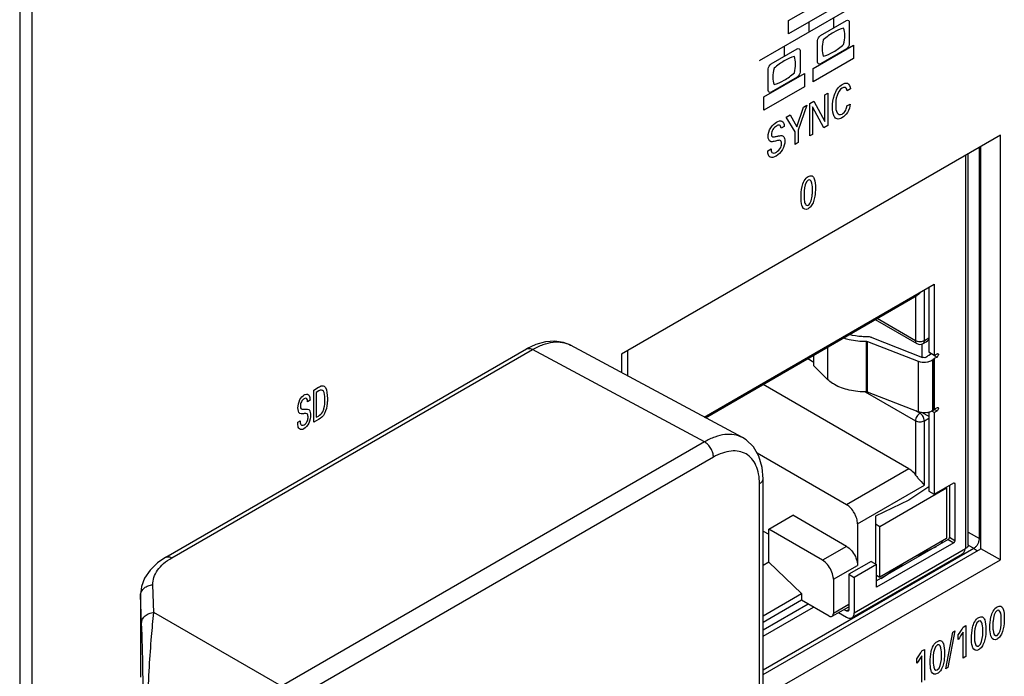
# Model space of a CAD drawing. Header units: inches. Extents: x 0 to 34, y 0 to 22.
# Tile 13 of 128: x 2.189 to 3.126, y 15.016 to 15.641. Entities that reach past the tile are written whole.
import ezdxf

# ---------------------------------------------------------------- set-up
doc = ezdxf.new("R2010")
doc.units = ezdxf.units.IN
doc.header["$LTSCALE"] = 1.87
doc.header["$MEASUREMENT"] = 0
doc.layers.get('0').update_dxf_attribs({"linetype": 'CONTINUOUS'})
doc.layers.add('02___PRT_ALL_AXES', color=7, linetype='CONTINUOUS')

msp = doc.modelspace()

# ---------------------------------------------------------------- linework, layer by layer
at = {"color": 7, "linetype": 'CONTINUOUS'}
for p, q in [((2.18862, 16.43477), (2.18862, 14.46478)), ((3.12197, 15.53134), (2.76135, 15.32312)), ((3.12197, 15.12719), (3.12197, 15.53134)), ((3.10193, 15.14746), (3.10193, 15.51977)), ((3.10341, 15.13791), (3.10341, 15.52063)), ((3.08879, 15.51219), (3.08879, 15.13802)), ((3.09139, 15.14164), (3.09139, 15.51369)), ((2.84002, 15.26319), (3.05894, 15.38959)), ((3.05372, 15.38658), (3.05372, 15.32474)), ((3.05894, 15.38959), (3.05894, 15.32173)), ((2.84125, 15.26253), (3.04246, 15.3787)), ((3.04119, 15.37797), (3.04119, 15.33571)), ((3.04954, 15.33571), (3.04954, 15.38417)), ((3.00286, 15.35584), (3.04241, 15.33301)), ((3.04119, 15.33571), (3.00459, 15.35684)), ((2.67985, 15.33223), (2.671, 15.32797)), ((2.87653, 15.24356), (2.71296, 15.33152)), ((2.71296, 15.33152), (2.71297, 15.33151)), ((2.99453, 15.28708), (2.99453, 15.3353)), ((2.99453, 15.3353), (2.99541, 15.33516)), ((2.99541, 15.33516), (3.04362, 15.31638)), ((2.99541, 15.28694), (2.99541, 15.33516)), ((2.99953, 15.33869), (3.04775, 15.31991)), ((3.04703, 15.33254), (3.04703, 15.32019)), ((3.04832, 15.33301), (3.05121, 15.33468)), ((3.05372, 15.33812), (3.04954, 15.33571)), ((3.05121, 15.33468), (3.05242, 15.33552)), ((3.05242, 15.33552), (3.05374, 15.33679)), ((2.32774, 15.12977), (2.671, 15.32797)), ((2.3335, 15.12927), (2.67676, 15.32747)), ((2.84034, 15.2395), (2.67676, 15.32747)), ((2.76135, 15.32312), (2.76135, 15.3055)), ((2.76725, 15.30232), (2.76725, 15.32653)), ((2.94451, 15.31196), (2.94451, 15.32215)), ((2.95747, 15.32963), (2.95747, 15.29901)), ((3.05298, 15.32123), (3.05176, 15.3203)), ((3.05379, 15.32177), (3.05298, 15.32123)), ((3.05894, 15.32173), (3.05372, 15.32474)), ((3.0564, 15.32328), (3.05379, 15.32177)), ((3.05539, 15.32269), (3.05539, 15.32378)), ((3.05894, 15.32173), (3.06162, 15.32328)), ((3.05897, 15.32179), (3.06162, 15.32026)), ((2.93862, 15.31875), (2.94451, 15.31535)), ((2.95747, 15.29901), (2.94451, 15.31196)), ((3.04362, 15.31638), (3.04362, 15.26816)), ((3.05887, 15.31867), (3.05765, 15.31773)), ((3.05765, 15.26951), (3.05765, 15.31773)), ((3.05887, 15.31867), (3.05901, 15.31875)), ((3.05887, 15.31867), (3.05887, 15.27045)), ((3.06162, 15.32026), (3.05901, 15.31875)), ((3.05901, 15.27054), (3.05901, 15.31875)), ((3.03492, 15.21396), (2.89603, 15.29416)), ((2.99338, 15.28713), (3.04119, 15.25953)), ((2.99541, 15.28694), (2.99453, 15.28708)), ((3.04362, 15.26816), (2.99541, 15.28694)), ((3.04536, 15.26676), (3.04152, 15.26898)), ((3.04645, 15.26739), (3.04536, 15.26676)), ((3.04779, 15.26729), (3.05242, 15.26461)), ((3.05242, 15.26461), (3.05374, 15.26385)), ((3.05372, 15.26776), (3.05372, 15.19275)), ((3.05894, 15.26748), (3.05652, 15.26888)), ((3.05765, 15.26951), (3.05887, 15.27045)), ((3.05901, 15.27054), (3.05888, 15.27045)), ((3.05894, 15.26748), (3.06162, 15.26903)), ((3.05894, 15.26748), (3.05894, 15.18973)), ((3.05895, 15.27057), (3.06162, 15.26903)), ((3.06162, 15.27205), (3.05901, 15.27054)), ((3.04119, 15.25953), (3.04119, 15.20794)), ((3.04954, 15.25953), (3.05372, 15.26194)), ((3.04954, 15.19829), (3.04954, 15.25953)), ((2.84034, 15.2395), (2.43772, 15.00704)), ((2.97552, 15.17967), (2.89045, 15.22879)), ((2.84884, 15.22496), (2.44622, 14.99249)), ((3.03492, 15.21396), (2.97552, 15.17967)), ((2.89268, 14.80708), (2.89268, 15.19965)), ((2.89614, 14.81191), (2.89614, 15.20447)), ((3.05894, 15.18973), (3.07752, 15.20046)), ((3.07752, 15.20046), (3.07826, 15.20054)), ((3.07752, 15.20046), (3.07856, 15.19986)), ((3.07826, 15.20054), (3.07855, 15.20005)), ((3.07855, 15.20005), (3.07856, 15.19986)), ((3.07856, 15.19986), (3.07856, 15.14537)), ((2.98596, 15.16158), (3.04954, 15.19829)), ((3.00716, 15.15911), (3.07063, 15.19576)), ((3.05372, 15.19687), (3.03472, 15.18409)), ((3.05372, 15.19275), (3.05894, 15.18973)), ((3.07, 15.19612), (3.07063, 15.19576)), ((3.07063, 15.19576), (3.07063, 15.14754)), ((3.07334, 15.19805), (3.07334, 15.14839)), ((3.03472, 15.18409), (3.00298, 15.16878)), ((2.9014, 15.1564), (2.92437, 15.16966)), ((2.97552, 15.14013), (2.92437, 15.16966)), ((2.98596, 15.16158), (2.98596, 15.12205)), ((3.00298, 15.16878), (3.00298, 15.12343)), ((3.00298, 15.16152), (3.00716, 15.15911)), ((2.89614, 15.15462), (2.9014, 15.15158)), ((2.95256, 15.12687), (2.9014, 15.1564)), ((2.9014, 15.12506), (2.9014, 15.1564)), ((3.00716, 15.1109), (3.00716, 15.15911)), ((3.09139, 15.15355), (3.10193, 15.14746)), ((3.0723, 15.14658), (3.00402, 15.10716)), ((3.07752, 15.14357), (3.00402, 15.10113)), ((3.07063, 15.14754), (3.00716, 15.1109)), ((3.06514, 15.14437), (3.06618, 15.14305)), ((3.06645, 15.1432), (3.06645, 15.14513)), ((3.0723, 15.14658), (3.07752, 15.14357)), ((3.07333, 15.14819), (3.07334, 15.14839)), ((3.07856, 15.14537), (3.07334, 15.14839)), ((3.07856, 15.14537), (3.07855, 15.14517)), ((3.10193, 15.14746), (3.1034, 15.1468)), ((2.89614, 15.02251), (3.09663, 15.13827)), ((2.89614, 15.01823), (3.10341, 15.13791)), ((2.97552, 15.14013), (2.95256, 15.12687)), ((2.98283, 15.07684), (3.08879, 15.13802)), ((3.04081, 15.13033), (3.06112, 15.14013)), ((3.09134, 15.14132), (3.09663, 15.13827)), ((3.12197, 15.12719), (3.10341, 15.13791)), ((2.89614, 14.9968), (3.12197, 15.12719)), ((2.9014, 15.12506), (2.89614, 15.12202)), ((2.9014, 15.12506), (2.93272, 15.09523)), ((2.9988, 15.12584), (2.97761, 15.11361)), ((3.08561, 15.13269), (2.98069, 15.07211)), ((2.9988, 15.12584), (3.00402, 15.12283)), ((2.963, 15.10878), (2.98596, 15.12205)), ((3.00402, 15.12283), (2.98283, 15.11059)), ((3.00402, 15.10113), (3.00402, 15.12283)), ((3.00831, 15.10964), (3.02862, 15.12329)), ((2.963, 15.10878), (2.963, 15.07624)), ((2.97761, 15.11361), (2.98283, 15.11059)), ((2.97761, 15.11361), (2.97761, 15.07986)), ((2.98283, 15.11059), (2.98283, 15.07684)), ((3.00402, 15.1127), (3.00716, 15.1109)), ((2.31633, 15.07713), (2.31535, 15.10347)), ((2.30367, 15.09449), (2.30367, 15.06726)), ((2.30369, 15.0936), (2.30367, 15.09446)), ((2.30467, 15.06726), (2.30369, 15.0936)), ((2.30369, 15.0936), (2.30369, 15.01558)), ((2.89614, 15.0741), (2.93272, 15.09523)), ((2.93272, 15.0889), (2.89614, 15.06777)), ((2.93272, 15.09523), (2.93272, 15.0889)), ((2.95882, 15.07383), (2.93272, 15.0889)), ((2.43772, 15.00704), (2.31633, 15.07713)), ((2.89614, 15.06054), (2.93899, 15.08528)), ((2.89614, 15.05451), (2.9442, 15.08227)), ((2.96177, 15.07354), (2.97761, 15.08268)), ((2.97761, 15.08468), (2.963, 15.07624)), ((2.96786, 15.07705), (2.97552, 15.07262)), ((2.97308, 15.08006), (2.97552, 15.07865)), ((2.97761, 15.07986), (2.97552, 15.07865)), ((2.30367, 15.06726), (2.30367, 15.01648))]:
    msp.add_line(p, q, dxfattribs=at)
at = {"color": 40, "linetype": 'CONTINUOUS'}
for p, q in [((2.92032, 15.64045), (2.95884, 15.66269)), ((2.89278, 15.60231), (2.98639, 15.65635)), ((2.95884, 15.64998), (2.92032, 15.62774)), ((2.92032, 15.62774), (2.92032, 15.64045)), ((2.95064, 15.62618), (2.97534, 15.64044)), ((2.96299, 15.64284), (2.96299, 15.63329)), ((2.93959, 15.63887), (2.93959, 15.62932)), ((2.97813, 15.63883), (2.97813, 15.6184)), ((2.94785, 15.60092), (2.94785, 15.62135)), ((2.90386, 15.59917), (2.92853, 15.61342)), ((2.91618, 15.61582), (2.91618, 15.60627)), ((2.93134, 15.61181), (2.93134, 15.59138)), ((2.94371, 15.59467), (2.98223, 15.61691)), ((2.97534, 15.61358), (2.95064, 15.59932)), ((2.98223, 15.61691), (2.98223, 15.60424)), ((2.98223, 15.60424), (2.94371, 15.582)), ((2.90105, 15.5739), (2.90105, 15.59433)), ((2.94371, 15.582), (2.94371, 15.59467)), ((2.89692, 15.56766), (2.93544, 15.58989)), ((2.92853, 15.58655), (2.90386, 15.57231)), ((2.93544, 15.58989), (2.93544, 15.57722)), ((2.93544, 15.57722), (2.89692, 15.55498)), ((2.97912, 15.57535), (2.97597, 15.57353)), ((2.89692, 15.55498), (2.89692, 15.56766)), ((2.95498, 15.56972), (2.9577, 15.57128)), ((2.95498, 15.5443), (2.95498, 15.56972)), ((2.9577, 15.57128), (2.9577, 15.54055)), ((2.92812, 15.53914), (2.93448, 15.55788)), ((2.93778, 15.55978), (2.92948, 15.53613)), ((2.93448, 15.55788), (2.93778, 15.55978)), ((2.94044, 15.56132), (2.94453, 15.56368)), ((2.94044, 15.53058), (2.94044, 15.56132)), ((2.95393, 15.53837), (2.94312, 15.55823)), ((2.94312, 15.55823), (2.94312, 15.53213)), ((2.94453, 15.56368), (2.95498, 15.5443)), ((2.97582, 15.5591), (2.97906, 15.56097)), ((2.9182, 15.54848), (2.92185, 15.55059)), ((2.9265, 15.53463), (2.9182, 15.54848)), ((2.92185, 15.55059), (2.92812, 15.53914)), ((2.91624, 15.53968), (2.91318, 15.53792)), ((2.92948, 15.53613), (2.92948, 15.52425)), ((2.9577, 15.54055), (2.95393, 15.53837)), ((2.9265, 15.52253), (2.9265, 15.53463)), ((2.94312, 15.53213), (2.94044, 15.53058)), ((2.90058, 15.51656), (2.90364, 15.51832)), ((2.92948, 15.52425), (2.9265, 15.52253)), ((2.46856, 15.28886), (2.47314, 15.2915)), ((2.46856, 15.25813), (2.46856, 15.28886)), ((2.47339, 15.28811), (2.47075, 15.28659)), ((2.47075, 15.28659), (2.47075, 15.26288)), ((2.46491, 15.27909), (2.46263, 15.27778)), ((2.47075, 15.26288), (2.4729, 15.26412)), ((2.45325, 15.25827), (2.45553, 15.25958)), ((2.47301, 15.2607), (2.46856, 15.25813)), ((3.06991, 15.02357), (3.0768, 15.05858)), ((3.07871, 15.05969), (3.07186, 15.0247)), ((3.0768, 15.05858), (3.07871, 15.05969)), ((3.08634, 15.03374), (3.08634, 15.05856)), ((3.08655, 15.06332), (3.08917, 15.06484)), ((3.08917, 15.06484), (3.08917, 15.03538)), ((3.0816, 15.05157), (3.0816, 15.05582)), ((3.04722, 15.04061), (3.04984, 15.04213)), ((3.04984, 15.04213), (3.04984, 15.01267)), ((3.04227, 15.02886), (3.04227, 15.03311)), ((3.04701, 15.01103), (3.04701, 15.03585)), ((3.08917, 15.03538), (3.08634, 15.03374)), ((3.07186, 15.0247), (3.06991, 15.02357))]:
    msp.add_line(p, q, dxfattribs=at)
at = {"color": 7, "linetype": 'CONTINUOUS'}
for points in [[(2.71298, 15.33151), (2.70628, 15.33422), (2.69805, 15.3355), (2.68914, 15.33486), (2.67985, 15.33223)], [(2.89614, 15.20447), (2.89523, 15.21529), (2.89214, 15.22588), (2.88702, 15.23465), (2.88011, 15.24133), (2.87649, 15.24358)], [(2.32774, 15.12977), (2.31985, 15.12443), (2.31265, 15.1175), (2.30749, 15.10983), (2.30451, 15.10177), (2.30367, 15.09446)]]:
    msp.add_lwpolyline(points, dxfattribs=at)
at = {"color": 40, "linetype": 'CONTINUOUS'}
msp.add_arc((2.94383, 15.4675), 0.01122, 198.69294, 203.50902, dxfattribs=at)
at = {"color": 7, "linetype": 'CONTINUOUS'}
for centre, radius, start, end in [((3.04536, 15.33812), 0.0059, 239.98919, 300.01081), ((3.04972, 15.28277), 0.0156, 279.95157, 285.00605)]:
    msp.add_arc(centre, radius, start, end, dxfattribs=at)
at = {"color": 40, "linetype": 'CONTINUOUS'}
for points in [[(2.97534, 15.64044), (2.97666, 15.6412), (2.97813, 15.64035), (2.97813, 15.63883)], [(2.97268, 15.63326), (2.96953, 15.63232), (2.96627, 15.63087), (2.96303, 15.629)], [(2.97383, 15.62605), (2.97383, 15.62872), (2.97345, 15.63119), (2.9727, 15.63328)], [(2.94785, 15.62135), (2.94785, 15.62287), (2.94932, 15.62542), (2.95064, 15.62618)], [(2.95338, 15.62213), (2.95264, 15.61919), (2.95225, 15.61629), (2.95225, 15.61364)], [(2.96303, 15.629), (2.95979, 15.62713), (2.95653, 15.62481), (2.95338, 15.62213)], [(2.97271, 15.61758), (2.97346, 15.62051), (2.97383, 15.62341), (2.97383, 15.62605)], [(2.92853, 15.61342), (2.92985, 15.61418), (2.93134, 15.61334), (2.93134, 15.61181)], [(2.95225, 15.61364), (2.95225, 15.61099), (2.95263, 15.60851), (2.95339, 15.60644)], [(2.96306, 15.61069), (2.9663, 15.61256), (2.96956, 15.61488), (2.97271, 15.61758)], [(2.97813, 15.6184), (2.97813, 15.61689), (2.97666, 15.61434), (2.97534, 15.61358)], [(2.91623, 15.60198), (2.91299, 15.60011), (2.90972, 15.59778), (2.90657, 15.59509)], [(2.92591, 15.60626), (2.92275, 15.60531), (2.91948, 15.60385), (2.91623, 15.60198)], [(2.92704, 15.59903), (2.92704, 15.60169), (2.92664, 15.60416), (2.9259, 15.60625)], [(2.95339, 15.60642), (2.95654, 15.60736), (2.95981, 15.60882), (2.96306, 15.61069)], [(2.90105, 15.59433), (2.90105, 15.59585), (2.90254, 15.59841), (2.90386, 15.59917)], [(2.90657, 15.59509), (2.90584, 15.59216), (2.90544, 15.58926), (2.90544, 15.58661)], [(2.92591, 15.59056), (2.92665, 15.59349), (2.92704, 15.59639), (2.92704, 15.59903)], [(2.95064, 15.59932), (2.94933, 15.59856), (2.94785, 15.5994), (2.94785, 15.60092)], [(2.90544, 15.58661), (2.90544, 15.58396), (2.90585, 15.58151), (2.90658, 15.57941)], [(2.90658, 15.57941), (2.90973, 15.58034), (2.913, 15.58179), (2.91625, 15.58367)], [(2.91625, 15.58367), (2.91949, 15.58554), (2.92276, 15.58786), (2.92591, 15.59056)], [(2.93134, 15.59138), (2.93134, 15.58986), (2.92985, 15.58731), (2.92853, 15.58655)], [(2.90386, 15.57231), (2.90254, 15.57155), (2.90105, 15.57238), (2.90105, 15.5739)], [(2.97135, 15.55145), (2.97261, 15.55218), (2.97402, 15.55368), (2.97479, 15.55528)], [(2.97479, 15.55528), (2.97539, 15.55654), (2.97569, 15.55789), (2.97582, 15.5591)], [(2.90308, 15.52531), (2.90164, 15.5259), (2.90087, 15.5279), (2.90087, 15.53009)], [(2.94482, 15.47061), (2.94441, 15.46901), (2.94385, 15.46741), (2.94305, 15.46588)], [(2.93899, 15.46127), (2.93669, 15.45994), (2.93438, 15.46103), (2.93354, 15.46302)], [(2.93633, 15.46571), (2.93694, 15.46465), (2.9378, 15.46412), (2.93901, 15.46482)], [(2.93901, 15.46482), (2.94024, 15.46553), (2.94111, 15.46705), (2.94171, 15.46881)], [(2.46395, 15.28377), (2.46469, 15.28263), (2.46485, 15.28084), (2.46491, 15.27909)], [(2.47759, 15.28786), (2.47684, 15.28905), (2.47499, 15.28904), (2.47339, 15.28811)], [(2.47952, 15.29119), (2.48107, 15.28856), (2.48147, 15.28464), (2.48147, 15.28069)], [(2.45512, 15.26667), (2.45391, 15.26756), (2.45347, 15.26965), (2.45347, 15.27176)], [(2.4729, 15.26412), (2.47437, 15.26497), (2.47613, 15.26637), (2.47705, 15.26822)], [(2.47884, 15.26657), (2.47763, 15.26393), (2.47509, 15.26189), (2.47301, 15.2607)], [(3.0816, 15.05582), (3.08338, 15.05819), (3.08509, 15.0607), (3.08655, 15.06332)], [(3.08634, 15.05856), (3.08496, 15.05609), (3.08333, 15.05374), (3.0816, 15.05157)], [(3.11876, 15.05187), (3.11646, 15.05054), (3.11415, 15.05162), (3.11331, 15.05362)], [(3.04227, 15.03311), (3.04405, 15.03548), (3.04576, 15.03799), (3.04722, 15.04061)], [(3.1012, 15.04173), (3.0989, 15.0404), (3.09659, 15.04149), (3.09575, 15.04348)], [(3.04701, 15.03585), (3.04563, 15.03338), (3.044, 15.03103), (3.04227, 15.02886)], [(3.06186, 15.01902), (3.05956, 15.01769), (3.05725, 15.01878), (3.05641, 15.02076)]]:
    msp.add_open_spline(points, degree=3, dxfattribs=at)
for points, knots in [([(2.96218, 15.55816), (2.96218, 15.56173), (2.96279, 15.56757), (2.9666, 15.57582), (2.96987, 15.57874), (2.97149, 15.57967)], [0, 0, 0, 0, 0.497687, 0.739489, 1, 1, 1, 1]), ([(2.97138, 15.5762), (2.96929, 15.575), (2.96525, 15.56805), (2.96533, 15.56282), (2.96533, 15.56003)], [0, 0, 0, 0, 0.463731, 1, 1, 1, 1]), ([(2.97597, 15.57353), (2.97585, 15.57452), (2.9754, 15.57707), (2.9728, 15.57702), (2.97138, 15.5762)], [0, 0, 0, 0, 0.393779, 1, 1, 1, 1]), ([(2.97149, 15.57967), (2.97317, 15.58064), (2.97735, 15.58182), (2.97898, 15.57783), (2.97912, 15.57535)], [0, 0, 0, 0, 0.429632, 1, 1, 1, 1]), ([(2.97111, 15.54783), (2.96953, 15.54691), (2.96633, 15.54607), (2.96271, 15.54984), (2.96218, 15.55478), (2.96218, 15.55816)], [0, 0, 0, 0, 0.265424, 0.508616, 1, 1, 1, 1]), ([(2.96533, 15.56003), (2.96533, 15.55726), (2.96524, 15.55193), (2.96939, 15.55032), (2.97135, 15.55145)], [0, 0, 0, 0, 0.550681, 1, 1, 1, 1]), ([(2.97906, 15.56097), (2.97888, 15.55845), (2.9771, 15.55267), (2.97293, 15.54888), (2.97111, 15.54783)], [0, 0, 0, 0, 0.535987, 1, 1, 1, 1]), ([(2.90087, 15.53009), (2.90087, 15.53257), (2.90259, 15.53871), (2.90702, 15.54261), (2.90897, 15.54374)], [0, 0, 0, 0, 0.523982, 1, 1, 1, 1]), ([(2.9087, 15.54002), (2.90749, 15.53931), (2.90488, 15.53709), (2.90399, 15.53362), (2.90399, 15.53231)], [0, 0, 0, 0, 0.518176, 1, 1, 1, 1]), ([(2.91318, 15.53792), (2.91313, 15.53927), (2.91219, 15.54161), (2.90973, 15.54061), (2.9087, 15.54002)], [0, 0, 0, 0, 0.539947, 1, 1, 1, 1]), ([(2.90897, 15.54374), (2.9094, 15.54399), (2.91159, 15.54512), (2.9139, 15.54522), (2.91495, 15.54417)], [0, 0, 0, 0, 0.195499, 1, 1, 1, 1]), ([(2.91495, 15.54417), (2.91523, 15.54389), (2.91601, 15.54272), (2.91618, 15.54094), (2.91624, 15.53968)], [0, 0, 0, 0, 0.296947, 1, 1, 1, 1]), ([(2.90399, 15.53231), (2.90399, 15.53126), (2.90469, 15.52916), (2.9068, 15.52973), (2.90783, 15.52997)], [0, 0, 0, 0, 0.460733, 1, 1, 1, 1]), ([(2.90783, 15.52997), (2.90884, 15.53018), (2.91117, 15.53068), (2.9136, 15.53111), (2.91468, 15.53069)], [0, 0, 0, 0, 0.429404, 1, 1, 1, 1]), ([(2.91374, 15.52355), (2.91374, 15.52483), (2.91264, 15.52716), (2.91008, 15.52619), (2.90885, 15.52593)], [0, 0, 0, 0, 0.461669, 1, 1, 1, 1]), ([(2.91468, 15.53069), (2.91514, 15.53052), (2.91644, 15.52952), (2.9168, 15.52735), (2.9168, 15.52579)], [0, 0, 0, 0, 0.305524, 1, 1, 1, 1]), ([(2.90885, 15.52593), (2.90815, 15.52577), (2.90618, 15.52535), (2.90411, 15.52491), (2.90308, 15.52531)], [0, 0, 0, 0, 0.354299, 1, 1, 1, 1]), ([(2.90364, 15.51832), (2.90367, 15.51703), (2.9039, 15.51365), (2.90717, 15.51427), (2.90877, 15.51519)], [0, 0, 0, 0, 0.416137, 1, 1, 1, 1]), ([(2.9168, 15.52579), (2.9168, 15.52337), (2.9154, 15.5171), (2.91064, 15.51265), (2.90841, 15.51137)], [0, 0, 0, 0, 0.485229, 1, 1, 1, 1]), ([(2.90877, 15.51519), (2.91028, 15.51607), (2.91314, 15.51896), (2.91374, 15.5224), (2.91374, 15.52355)], [0, 0, 0, 0, 0.60303, 1, 1, 1, 1]), ([(2.90181, 15.51105), (2.90153, 15.51142), (2.90073, 15.51292), (2.90058, 15.51504), (2.90058, 15.51656)], [0, 0, 0, 0, 0.294162, 1, 1, 1, 1]), ([(2.90841, 15.51137), (2.90792, 15.51108), (2.90548, 15.50982), (2.90286, 15.50972), (2.90181, 15.51105)], [0, 0, 0, 0, 0.200612, 1, 1, 1, 1]), ([(2.93221, 15.47234), (2.93221, 15.47552), (2.93249, 15.48054), (2.93476, 15.48801), (2.93767, 15.49116), (2.93904, 15.49195)], [0, 0, 0, 0, 0.495651, 0.752999, 1, 1, 1, 1]), ([(2.93904, 15.49195), (2.94034, 15.4927), (2.94307, 15.49312), (2.94562, 15.48878), (2.94588, 15.48413), (2.94588, 15.48092)], [0, 0, 0, 0, 0.240235, 0.482904, 1, 1, 1, 1]), ([(2.94302, 15.47889), (2.94302, 15.4805), (2.94308, 15.48447), (2.94148, 15.48995), (2.93907, 15.48856)], [0, 0, 0, 0, 0.3681, 1, 1, 1, 1]), ([(2.93907, 15.48856), (2.93644, 15.48704), (2.93503, 15.47954), (2.93504, 15.47556), (2.93504, 15.47419)], [0, 0, 0, 0, 0.689568, 1, 1, 1, 1]), ([(2.94588, 15.48092), (2.94588, 15.47935), (2.94579, 15.47612), (2.94529, 15.47248), (2.94482, 15.47061)], [0, 0, 0, 0, 0.484669, 1, 1, 1, 1]), ([(2.9332, 15.4639), (2.93315, 15.46406), (2.93237, 15.46651), (2.93221, 15.46951), (2.93221, 15.47234)], [0, 0, 0, 0, 0.067282, 1, 1, 1, 1]), ([(2.93504, 15.47419), (2.93504, 15.47266), (2.93502, 15.47003), (2.93574, 15.46675), (2.93633, 15.46571)], [0, 0, 0, 0, 0.527292, 1, 1, 1, 1]), ([(2.94171, 15.46881), (2.94237, 15.47074), (2.94302, 15.4749), (2.94302, 15.47753), (2.94302, 15.47889)], [0, 0, 0, 0, 0.532451, 1, 1, 1, 1]), ([(2.94305, 15.46588), (2.94272, 15.46525), (2.9416, 15.46337), (2.94002, 15.46187), (2.93899, 15.46127)], [0, 0, 0, 0, 0.328572, 1, 1, 1, 1]), ([(2.47314, 15.2915), (2.47426, 15.29215), (2.47695, 15.29367), (2.47887, 15.29229), (2.47952, 15.29119)], [0, 0, 0, 0, 0.438694, 1, 1, 1, 1]), ([(2.45347, 15.27176), (2.45347, 15.27415), (2.45426, 15.2792), (2.45799, 15.28335), (2.4595, 15.28422)], [0, 0, 0, 0, 0.578505, 1, 1, 1, 1]), ([(2.4595, 15.28422), (2.45982, 15.28441), (2.46157, 15.28528), (2.46326, 15.28483), (2.46395, 15.28377)], [0, 0, 0, 0, 0.182449, 1, 1, 1, 1]), ([(2.47913, 15.27917), (2.47913, 15.27968), (2.47905, 15.28287), (2.47872, 15.2861), (2.47759, 15.28786)], [0, 0, 0, 0, 0.156927, 1, 1, 1, 1]), ([(2.4593, 15.28053), (2.45836, 15.27999), (2.45618, 15.27763), (2.45579, 15.27479), (2.45579, 15.27353)], [0, 0, 0, 0, 0.462447, 1, 1, 1, 1]), ([(2.45579, 15.27353), (2.45579, 15.2725), (2.45612, 15.27046), (2.45785, 15.27052), (2.45864, 15.27061)], [0, 0, 0, 0, 0.510481, 1, 1, 1, 1]), ([(2.46263, 15.27778), (2.4626, 15.27908), (2.4622, 15.28146), (2.46008, 15.28098), (2.4593, 15.28053)], [0, 0, 0, 0, 0.596087, 1, 1, 1, 1]), ([(2.47705, 15.26822), (2.47756, 15.26926), (2.47889, 15.27312), (2.47913, 15.27673), (2.47913, 15.27917)], [0, 0, 0, 0, 0.280815, 1, 1, 1, 1]), ([(2.48147, 15.28069), (2.48147, 15.27918), (2.48124, 15.27474), (2.48031, 15.26971), (2.47884, 15.26657)], [0, 0, 0, 0, 0.345383, 1, 1, 1, 1]), ([(2.45941, 15.26642), (2.45889, 15.26637), (2.45739, 15.26622), (2.45582, 15.26615), (2.45512, 15.26667)], [0, 0, 0, 0, 0.347022, 1, 1, 1, 1]), ([(2.45864, 15.27061), (2.45939, 15.27067), (2.46117, 15.27084), (2.463, 15.27087), (2.46375, 15.27033)], [0, 0, 0, 0, 0.42113, 1, 1, 1, 1]), ([(2.46533, 15.26511), (2.46533, 15.26276), (2.46475, 15.25766), (2.46082, 15.25293), (2.45908, 15.25193)], [0, 0, 0, 0, 0.540092, 1, 1, 1, 1]), ([(2.46305, 15.26333), (2.46305, 15.26456), (2.46249, 15.26692), (2.46034, 15.26651), (2.45941, 15.26642)], [0, 0, 0, 0, 0.511871, 1, 1, 1, 1]), ([(2.46375, 15.27033), (2.46476, 15.26963), (2.46527, 15.26762), (2.46533, 15.26553), (2.46533, 15.26511)], [0, 0, 0, 0, 0.808274, 1, 1, 1, 1]), ([(2.45417, 15.25258), (2.45357, 15.25376), (2.45327, 15.25575), (2.45325, 15.25784), (2.45325, 15.25827)], [0, 0, 0, 0, 0.797458, 1, 1, 1, 1]), ([(2.45553, 15.25958), (2.45556, 15.2583), (2.4555, 15.2553), (2.45808, 15.25497), (2.45935, 15.2557)], [0, 0, 0, 0, 0.470613, 1, 1, 1, 1]), ([(2.45935, 15.2557), (2.46055, 15.2564), (2.46282, 15.25942), (2.46305, 15.2622), (2.46305, 15.26333)], [0, 0, 0, 0, 0.55106, 1, 1, 1, 1]), ([(2.45908, 15.25193), (2.45871, 15.25172), (2.45675, 15.25073), (2.45485, 15.2513), (2.45417, 15.25258)], [0, 0, 0, 0, 0.186444, 1, 1, 1, 1]), ([(3.11198, 15.06294), (3.11198, 15.06612), (3.11226, 15.07113), (3.11453, 15.07861), (3.11744, 15.08176), (3.11881, 15.08255)], [0, 0, 0, 0, 0.495621, 0.753106, 1, 1, 1, 1]), ([(3.11884, 15.07916), (3.11621, 15.07764), (3.11479, 15.07014), (3.11481, 15.06615), (3.11481, 15.06478)], [0, 0, 0, 0, 0.689377, 1, 1, 1, 1]), ([(3.11881, 15.08255), (3.12011, 15.0833), (3.12284, 15.08371), (3.12539, 15.07937), (3.12565, 15.07473), (3.12565, 15.07151)], [0, 0, 0, 0, 0.240235, 0.482904, 1, 1, 1, 1]), ([(3.12279, 15.06947), (3.12279, 15.07109), (3.12285, 15.07506), (3.12125, 15.08055), (3.11884, 15.07916)], [0, 0, 0, 0, 0.368018, 1, 1, 1, 1]), ([(3.09442, 15.0528), (3.09442, 15.05598), (3.0947, 15.06099), (3.09697, 15.06847), (3.09988, 15.07162), (3.10125, 15.07241)], [0, 0, 0, 0, 0.495621, 0.753106, 1, 1, 1, 1]), ([(3.10128, 15.06902), (3.09865, 15.0675), (3.09724, 15.06), (3.09725, 15.05601), (3.09725, 15.05464)], [0, 0, 0, 0, 0.689377, 1, 1, 1, 1]), ([(3.10125, 15.07241), (3.10255, 15.07316), (3.10528, 15.07357), (3.10783, 15.06923), (3.10809, 15.06459), (3.10809, 15.06137)], [0, 0, 0, 0, 0.240238, 0.48291, 1, 1, 1, 1]), ([(3.10523, 15.05933), (3.10523, 15.06095), (3.10529, 15.06492), (3.10369, 15.07041), (3.10128, 15.06902)], [0, 0, 0, 0, 0.368008, 1, 1, 1, 1]), ([(3.11878, 15.05541), (3.12135, 15.0569), (3.12278, 15.06421), (3.12279, 15.06812), (3.12279, 15.06947)], [0, 0, 0, 0, 0.686154, 1, 1, 1, 1]), ([(3.12565, 15.07151), (3.12565, 15.06995), (3.12552, 15.06529), (3.12455, 15.05981), (3.12282, 15.05647)], [0, 0, 0, 0, 0.336745, 1, 1, 1, 1]), ([(3.10123, 15.04528), (3.10379, 15.04676), (3.10522, 15.05407), (3.10523, 15.05798), (3.10523, 15.05933)], [0, 0, 0, 0, 0.686163, 1, 1, 1, 1]), ([(3.10809, 15.06137), (3.10809, 15.05981), (3.10796, 15.05515), (3.10699, 15.04967), (3.10526, 15.04633)], [0, 0, 0, 0, 0.336739, 1, 1, 1, 1]), ([(3.11331, 15.05362), (3.11312, 15.05405), (3.11216, 15.05673), (3.11198, 15.06011), (3.11198, 15.06294)], [0, 0, 0, 0, 0.171537, 1, 1, 1, 1]), ([(3.11481, 15.06478), (3.11481, 15.06325), (3.11478, 15.05936), (3.11638, 15.05403), (3.11878, 15.05541)], [0, 0, 0, 0, 0.355644, 1, 1, 1, 1]), ([(3.05509, 15.03009), (3.05509, 15.03327), (3.05537, 15.03828), (3.05764, 15.04576), (3.06055, 15.04891), (3.06192, 15.0497)], [0, 0, 0, 0, 0.495525, 0.752966, 1, 1, 1, 1]), ([(3.06192, 15.0497), (3.06322, 15.05045), (3.06595, 15.05086), (3.06849, 15.04652), (3.06875, 15.04188), (3.06875, 15.03866)], [0, 0, 0, 0, 0.240067, 0.482743, 1, 1, 1, 1]), ([(3.09575, 15.04348), (3.09556, 15.04391), (3.0946, 15.04659), (3.09442, 15.04997), (3.09442, 15.0528)], [0, 0, 0, 0, 0.171537, 1, 1, 1, 1]), ([(3.09725, 15.05464), (3.09725, 15.05311), (3.09722, 15.04922), (3.09882, 15.04389), (3.10123, 15.04528)], [0, 0, 0, 0, 0.355644, 1, 1, 1, 1]), ([(3.12282, 15.05647), (3.12249, 15.05583), (3.12137, 15.05396), (3.11979, 15.05246), (3.11876, 15.05187)], [0, 0, 0, 0, 0.328611, 1, 1, 1, 1]), ([(3.06195, 15.04631), (3.05932, 15.04479), (3.0579, 15.03729), (3.05792, 15.0333), (3.05792, 15.03193)], [0, 0, 0, 0, 0.689401, 1, 1, 1, 1]), ([(3.06589, 15.03662), (3.06589, 15.03824), (3.06595, 15.04221), (3.06436, 15.0477), (3.06195, 15.04631)], [0, 0, 0, 0, 0.36812, 1, 1, 1, 1]), ([(3.10526, 15.04633), (3.10493, 15.0457), (3.10381, 15.04382), (3.10223, 15.04232), (3.1012, 15.04173)], [0, 0, 0, 0, 0.328611, 1, 1, 1, 1]), ([(3.05641, 15.02076), (3.05623, 15.0212), (3.05527, 15.02389), (3.05509, 15.02726), (3.05509, 15.03009)], [0, 0, 0, 0, 0.171427, 1, 1, 1, 1]), ([(3.05792, 15.03193), (3.05792, 15.0304), (3.05789, 15.02651), (3.05949, 15.02118), (3.06189, 15.02257)], [0, 0, 0, 0, 0.355632, 1, 1, 1, 1]), ([(3.06189, 15.02257), (3.06446, 15.02405), (3.06588, 15.03136), (3.06589, 15.03527), (3.06589, 15.03662)], [0, 0, 0, 0, 0.686053, 1, 1, 1, 1]), ([(3.06875, 15.03866), (3.06875, 15.03709), (3.06862, 15.03244), (3.06765, 15.02696), (3.06592, 15.02361)], [0, 0, 0, 0, 0.336738, 1, 1, 1, 1]), ([(3.06592, 15.02361), (3.0656, 15.02298), (3.06447, 15.02111), (3.06289, 15.01961), (3.06186, 15.01902)], [0, 0, 0, 0, 0.328095, 1, 1, 1, 1])]:
    msp.add_open_spline(points, degree=3, knots=knots, dxfattribs=at)
at = {"color": 7, "linetype": 'CONTINUOUS'}
for points, knots in [([(3.04638, 15.38232), (3.0458, 15.38158), (3.04459, 15.38025), (3.04319, 15.37913), (3.04246, 15.37871)], [0, 0, 0, 0, 0.528604, 1, 1, 1, 1]), ([(2.99431, 15.33956), (2.99293, 15.33954), (2.98752, 15.33963), (2.98211, 15.34047), (2.97824, 15.34158)], [0, 0, 0, 0, 0.255558, 1, 1, 1, 1]), ([(2.99953, 15.33869), (2.99914, 15.33884), (2.99745, 15.33939), (2.99566, 15.33959), (2.99431, 15.33956)], [0, 0, 0, 0, 0.237715, 1, 1, 1, 1]), ([(2.67676, 15.32747), (2.67993, 15.32931), (2.68622, 15.33233), (2.69589, 15.33475), (2.705, 15.33467), (2.71053, 15.33283), (2.71296, 15.33152)], [0, 0, 0, 0, 0.289149, 0.548466, 0.7821, 1, 1, 1, 1]), ([(2.97278, 15.33843), (2.97446, 15.33788), (2.98154, 15.33592), (2.98896, 15.3352), (2.99453, 15.3353)], [0, 0, 0, 0, 0.240561, 1, 1, 1, 1]), ([(3.04119, 15.33571), (3.04119, 15.33515), (3.04133, 15.3341), (3.04201, 15.33324), (3.04241, 15.33301)], [0, 0, 0, 0, 0.550825, 1, 1, 1, 1]), ([(3.04832, 15.33301), (3.04872, 15.33324), (3.0494, 15.3341), (3.04954, 15.33515), (3.04954, 15.33571)], [0, 0, 0, 0, 0.449175, 1, 1, 1, 1]), ([(2.671, 15.32797), (2.67178, 15.32842), (2.67389, 15.32876), (2.67581, 15.328), (2.67676, 15.32747)], [0, 0, 0, 0, 0.450642, 1, 1, 1, 1]), ([(3.06162, 15.32328), (3.0617, 15.32332), (3.06198, 15.32346), (3.06235, 15.32348), (3.06254, 15.32337)], [0, 0, 0, 0, 0.294985, 1, 1, 1, 1]), ([(3.06292, 15.32252), (3.06292, 15.32207), (3.06262, 15.32119), (3.06201, 15.32049), (3.06162, 15.32026)], [0, 0, 0, 0, 0.499994, 1, 1, 1, 1]), ([(3.06254, 15.32337), (3.0626, 15.32333), (3.06285, 15.32312), (3.06292, 15.32277), (3.06292, 15.32252)], [0, 0, 0, 0, 0.220827, 1, 1, 1, 1]), ([(3.04362, 15.31638), (3.04428, 15.31612), (3.04713, 15.31528), (3.0502, 15.31523), (3.05242, 15.31562)], [0, 0, 0, 0, 0.238765, 1, 1, 1, 1]), ([(3.05176, 15.3203), (3.05123, 15.3199), (3.04983, 15.3195), (3.04842, 15.31965), (3.04775, 15.31991)], [0, 0, 0, 0, 0.479166, 1, 1, 1, 1]), ([(3.05242, 15.31562), (3.05293, 15.31571), (3.05477, 15.31612), (3.05656, 15.31689), (3.05765, 15.31773)], [0, 0, 0, 0, 0.272753, 1, 1, 1, 1]), ([(2.96404, 15.29406), (2.96341, 15.29443), (2.96108, 15.29586), (2.9589, 15.29758), (2.95747, 15.29901)], [0, 0, 0, 0, 0.263811, 1, 1, 1, 1]), ([(2.99453, 15.28708), (2.98901, 15.28699), (2.97844, 15.28799), (2.96836, 15.29157), (2.96404, 15.29406)], [0, 0, 0, 0, 0.525531, 1, 1, 1, 1]), ([(3.04536, 15.26676), (3.04412, 15.26604), (3.04217, 15.26378), (3.04119, 15.26096), (3.04119, 15.25953)], [0, 0, 0, 0, 0.500006, 1, 1, 1, 1]), ([(3.05242, 15.2674), (3.05168, 15.26727), (3.04873, 15.26696), (3.04568, 15.26736), (3.04362, 15.26816)], [0, 0, 0, 0, 0.255219, 1, 1, 1, 1]), ([(3.04954, 15.25953), (3.04954, 15.26096), (3.04856, 15.26378), (3.0466, 15.26604), (3.04536, 15.26676)], [0, 0, 0, 0, 0.499994, 1, 1, 1, 1]), ([(3.05765, 15.26951), (3.05739, 15.26931), (3.05619, 15.26851), (3.05483, 15.26799), (3.05376, 15.2677)], [0, 0, 0, 0, 0.229419, 1, 1, 1, 1]), ([(3.06162, 15.27205), (3.0617, 15.27209), (3.06198, 15.27223), (3.06235, 15.27225), (3.06254, 15.27214)], [0, 0, 0, 0, 0.294985, 1, 1, 1, 1]), ([(3.06292, 15.27129), (3.06292, 15.27084), (3.06262, 15.26996), (3.06201, 15.26926), (3.06162, 15.26903)], [0, 0, 0, 0, 0.499994, 1, 1, 1, 1]), ([(3.06254, 15.27214), (3.0626, 15.2721), (3.06285, 15.27189), (3.06292, 15.27154), (3.06292, 15.27129)], [0, 0, 0, 0, 0.220827, 1, 1, 1, 1]), ([(2.87649, 15.24358), (2.87406, 15.24488), (2.86853, 15.24671), (2.85944, 15.24678), (2.84978, 15.24436), (2.8435, 15.24134), (2.84034, 15.2395)], [0, 0, 0, 0, 0.217897, 0.451565, 0.710896, 1, 1, 1, 1]), ([(2.84884, 15.22496), (2.84884, 15.22634), (2.84831, 15.22926), (2.84648, 15.23336), (2.84382, 15.23695), (2.84154, 15.23883), (2.84034, 15.2395)], [0, 0, 0, 0, 0.237772, 0.501108, 0.76384, 1, 1, 1, 1]), ([(2.89268, 15.19965), (2.89268, 15.20279), (2.8922, 15.20876), (2.88978, 15.21697), (2.8857, 15.22363), (2.88005, 15.22839), (2.8731, 15.23091), (2.86529, 15.23111), (2.85697, 15.2291), (2.85156, 15.22653), (2.84884, 15.22496)], [0, 0, 0, 0, 0.144897, 0.274518, 0.391104, 0.499986, 0.608869, 0.725461, 0.855093, 1, 1, 1, 1]), ([(3.03492, 15.21396), (3.03551, 15.21363), (3.03792, 15.21199), (3.03991, 15.20978), (3.04119, 15.20794)], [0, 0, 0, 0, 0.230504, 1, 1, 1, 1]), ([(3.04119, 15.20794), (3.0419, 15.20691), (3.04459, 15.20361), (3.04766, 15.20064), (3.04954, 15.19829)], [0, 0, 0, 0, 0.293057, 1, 1, 1, 1]), ([(2.89268, 15.19965), (2.89365, 15.20021), (2.89533, 15.2015), (2.89613, 15.20355), (2.89613, 15.20447)], [0, 0, 0, 0, 0.550815, 1, 1, 1, 1]), ([(2.98596, 15.16158), (2.98596, 15.16329), (2.98532, 15.1669), (2.98308, 15.17198), (2.97981, 15.17645), (2.97701, 15.17881), (2.97552, 15.17967)], [0, 0, 0, 0, 0.237235, 0.499994, 0.762756, 1, 1, 1, 1]), ([(3.0723, 15.14658), (3.07243, 15.14666), (3.07293, 15.14707), (3.07326, 15.1477), (3.07333, 15.14819)], [0, 0, 0, 0, 0.235175, 1, 1, 1, 1]), ([(3.07855, 15.14517), (3.07848, 15.14468), (3.07815, 15.14405), (3.07765, 15.14364), (3.07752, 15.14357)], [0, 0, 0, 0, 0.764929, 1, 1, 1, 1]), ([(3.09663, 15.13827), (3.09699, 15.13848), (3.09771, 15.13899), (3.09869, 15.13991), (3.0996, 15.141), (3.1004, 15.14222), (3.10106, 15.14352), (3.10155, 15.14485), (3.10185, 15.14617), (3.10193, 15.14704), (3.10193, 15.14746)], [0, 0, 0, 0, 0.11416, 0.237329, 0.366981, 0.500006, 0.63303, 0.76268, 0.885845, 1, 1, 1, 1]), ([(2.97552, 15.14013), (2.97731, 15.1391), (2.98061, 15.13613), (2.98297, 15.13243), (2.98393, 15.13037)], [0, 0, 0, 0, 0.475363, 1, 1, 1, 1]), ([(3.08775, 15.13742), (3.08775, 15.13643), (3.08751, 15.1346), (3.08631, 15.13309), (3.08561, 15.13269)], [0, 0, 0, 0, 0.550834, 1, 1, 1, 1]), ([(3.09139, 15.14164), (3.09139, 15.14095), (3.09078, 15.13941), (3.08953, 15.13845), (3.08879, 15.13802)], [0, 0, 0, 0, 0.449173, 1, 1, 1, 1]), ([(3.09663, 15.13827), (3.09716, 15.13796), (3.09821, 15.13717), (3.09908, 15.13619), (3.09949, 15.13565)], [0, 0, 0, 0, 0.47645, 1, 1, 1, 1]), ([(2.31535, 15.10347), (2.31526, 15.10585), (2.316, 15.11085), (2.31969, 15.11785), (2.32567, 15.12419), (2.33071, 15.12766), (2.3335, 15.12927)], [0, 0, 0, 0, 0.215995, 0.447932, 0.707662, 1, 1, 1, 1]), ([(2.32774, 15.12977), (2.32852, 15.13022), (2.33063, 15.13056), (2.33254, 15.1298), (2.3335, 15.12927)], [0, 0, 0, 0, 0.450649, 1, 1, 1, 1]), ([(2.96096, 15.1171), (2.96, 15.11917), (2.95764, 15.12287), (2.95434, 15.12583), (2.95256, 15.12687)], [0, 0, 0, 0, 0.524637, 1, 1, 1, 1]), ([(2.98393, 15.13037), (2.98425, 15.12967), (2.98534, 15.12702), (2.98596, 15.12415), (2.98596, 15.12205)], [0, 0, 0, 0, 0.26729, 1, 1, 1, 1]), ([(2.963, 15.10878), (2.963, 15.10945), (2.96279, 15.11231), (2.9619, 15.1151), (2.96096, 15.1171)], [0, 0, 0, 0, 0.230536, 1, 1, 1, 1]), ([(2.30369, 15.0936), (2.30369, 15.09487), (2.30434, 15.09753), (2.307, 15.10075), (2.31085, 15.1029), (2.31383, 15.10344), (2.31535, 15.10347)], [0, 0, 0, 0, 0.227245, 0.468882, 0.728616, 1, 1, 1, 1]), ([(2.30467, 15.06726), (2.30467, 15.06853), (2.30532, 15.07118), (2.30799, 15.07441), (2.31183, 15.07655), (2.31481, 15.07709), (2.31633, 15.07713)], [0, 0, 0, 0, 0.227245, 0.468882, 0.728616, 1, 1, 1, 1]), ([(2.30991, 14.96031), (2.30988, 14.97099), (2.31039, 14.99276), (2.31188, 15.02413), (2.31384, 15.05239), (2.31545, 15.06957), (2.31633, 15.07713)], [0, 0, 0, 0, 0.273943, 0.558031, 0.80491, 1, 1, 1, 1]), ([(2.977, 15.0785), (2.9768, 15.07839), (2.97626, 15.07831), (2.97577, 15.07851), (2.97552, 15.07865)], [0, 0, 0, 0, 0.449201, 1, 1, 1, 1]), ([(2.97761, 15.07986), (2.97761, 15.07957), (2.97754, 15.07905), (2.9772, 15.07862), (2.977, 15.0785)], [0, 0, 0, 0, 0.550791, 1, 1, 1, 1]), ([(2.98069, 15.07211), (2.98139, 15.07251), (2.98259, 15.07402), (2.98283, 15.07585), (2.98283, 15.07684)], [0, 0, 0, 0, 0.449166, 1, 1, 1, 1]), ([(2.95882, 15.07383), (2.95931, 15.07355), (2.96028, 15.07314), (2.96137, 15.07331), (2.96177, 15.07354)], [0, 0, 0, 0, 0.550842, 1, 1, 1, 1]), ([(2.96177, 15.07354), (2.96217, 15.07377), (2.96286, 15.07463), (2.963, 15.07567), (2.963, 15.07624)], [0, 0, 0, 0, 0.449166, 1, 1, 1, 1]), ([(2.97552, 15.07262), (2.97638, 15.07213), (2.97809, 15.07142), (2.97999, 15.07171), (2.98069, 15.07211)], [0, 0, 0, 0, 0.550842, 1, 1, 1, 1]), ([(2.30659, 14.9649), (2.30659, 14.97444), (2.30642, 14.99367), (2.30584, 15.02779), (2.30522, 15.05236), (2.30467, 15.06726)], [0, 0, 0, 0, 0.279697, 0.563256, 1, 1, 1, 1])]:
    msp.add_open_spline(points, degree=3, knots=knots, dxfattribs=at)
for points in [[(3.04954, 15.33571), (3.0483, 15.33499), (3.04536, 15.33443), (3.04243, 15.33499), (3.04119, 15.33571)], [(3.04119, 15.25953), (3.04243, 15.25881), (3.04536, 15.25825), (3.0483, 15.25881), (3.04954, 15.25953)]]:
    msp.add_open_spline(points, degree=3, dxfattribs=at)
at = {"layer": '02___PRT_ALL_AXES', "color": 7, "linetype": 'CONTINUOUS'}
msp.add_line((2.20027, 16.42688), (2.20027, 14.46735), dxfattribs=at)

doc.saveas('drawing.dxf')
